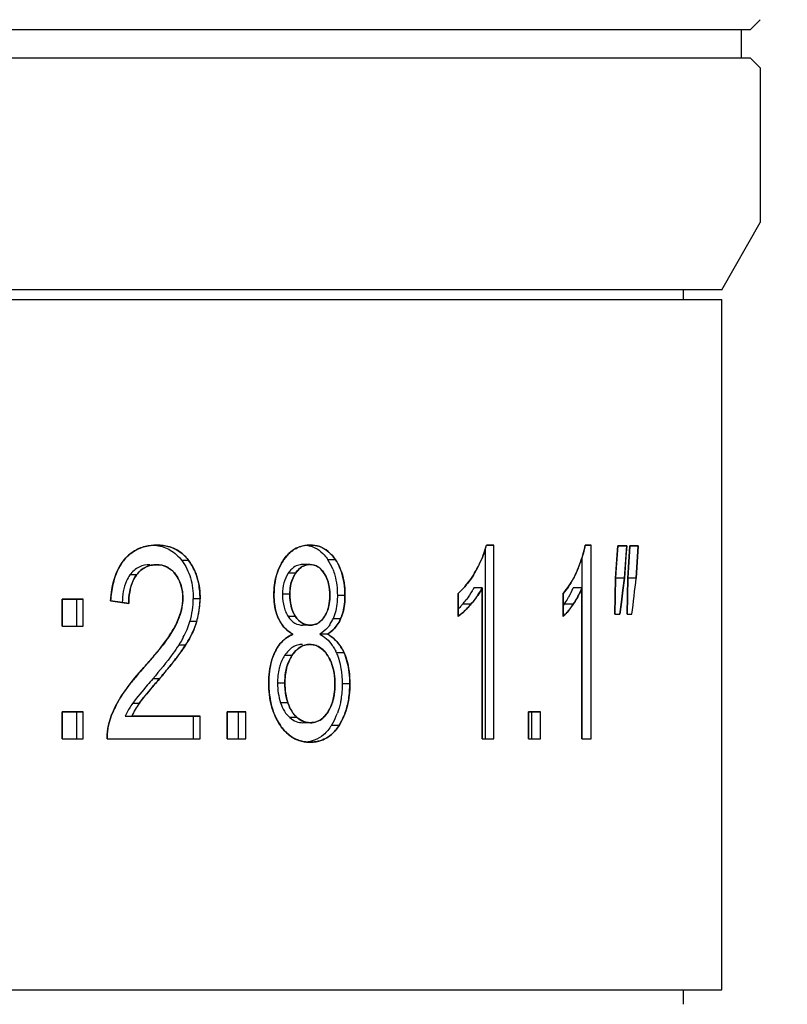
# Model space of a CAD drawing. Header units: millimetres. Extents: x 786 to 913, y 17 to 87.
# Tile 9 of 13: x 825 to 833, y 52 to 62. Entities that reach past the tile are written whole.
import ezdxf

# ---------------------------------------------------------------- set-up
doc = ezdxf.new("R2010")
doc.units = ezdxf.units.MM
doc.layers.get('0').update_dxf_attribs({"color": 50})
doc.layers.add('标注', color=7, linetype='Continuous', lineweight=9)
doc.styles.get("Standard").update_dxf_attribs({"font": 'times.ttf', "width": 0.7})
doc.dimstyles.new('ISO-25', dxfattribs={"dimtxt": 3.5, "dimasz": 3, "dimexe": 0.6, "dimexo": 0.1, "dimtad": 1, "dimdec": 3, "dimdsep": 46, "dimtxsty": 'Standard', "dimblk": 'OPEN30', "dimcen": 2.5, "dimadec": 3, "dimazin": 2, "dimtm": 1e-09, "dimtfac": 1, "dimtdec": 3, "dimtmove": 0, "dimatfit": 3, "dimldrblk": 'OPEN30', "dimfxl": 1, "dimtolj": 1, "dimarcsym": 0})

# ---------------------------------------------------------------- blocks, each defined once
blk = doc.blocks.new('_Open30')
at = {"color": 0, "linetype": 'ByBlock', "lineweight": -2}
for p, q in [((-1, 0.2679), (0, 0)), ((0, 0), (-1, -0.2679)), ((0, 0), (-1, 0))]:
    blk.add_line(p, q, dxfattribs=at)
blk = doc.blocks.new('*D8')
at = {"layer": 'Defpoints', "color": 0, "ltscale": 0.1, "transparency": 16777216}
for p in [(832.655, 86.504), (844.155, 86.504), (830.056, 32.625)]:
    blk.add_point(p, dxfattribs=at)
at = {"layer": '标注', "color": 0, "lineweight": -2, "ltscale": 0.1, "transparency": 16777216}
for p, q in [((832.755, 86.504), (844.755, 86.504)), ((844.155, 35.625), (844.155, 83.504)), ((830.156, 32.625), (844.755, 32.625))]:
    blk.add_line(p, q, dxfattribs=at)
at = {"layer": '标注', "color": 0, "lineweight": -2, "ltscale": 0.1, "transparency": 16777216, "xscale": 3, "yscale": 3, "zscale": 3}
for p, rotation in [((844.155, 86.504), 90), ((844.155, 32.625), 270)]:
    blk.add_blockref('_Open30', p, dxfattribs=dict(at, rotation=rotation))
at = {"layer": '标注', "color": 0, "ltscale": 0.1, "transparency": 16777216, "insert": (841.745, 59.565), "char_height": 3.5, "attachment_point": 5, "rotation": 90}
blk.add_mtext('\\A1;53.9', dxfattribs=at)

msp = doc.modelspace()

# ---------------------------------------------------------------- linework, layer by layer
at = {"color": 0, "linetype": 'Continuous'}
for p, q in [((832.7556, 61.7248), (832.8556, 61.8248)), ((794.9553, 61.7248), (832.7556, 61.7248)), ((832.6556, 61.7248), (832.6556, 61.4248)), ((832.7556, 61.4248), (794.9553, 61.4248)), ((832.7556, 61.4248), (832.8556, 61.3248)), ((832.8556, 61.3248), (832.8556, 59.7248)), ((832.8556, 61.3248), (832.8556, 59.7248)), ((832.4556, 59.0248), (832.8556, 59.7248)), ((832.4556, 59.0248), (795.2553, 59.0248)), ((832.0555, 59.0248), (832.0555, 58.9248)), ((795.2555, 58.9248), (832.4555, 58.9248)), ((832.4555, 51.774), (832.4555, 58.9248)), ((830.0096, 54.374), (830.0096, 56.3506)), ((830.0969, 56.3822), (830.0192, 56.3822)), ((830.0192, 56.3822), (830.0969, 56.3822)), ((830.0969, 54.374), (830.0969, 56.3822)), ((830.0969, 54.374), (830.0969, 56.3822)), ((831.1023, 56.3822), (831.0424, 56.3822)), ((831.0424, 56.3822), (831.1023, 56.3822)), ((831.1023, 54.374), (831.1023, 56.3822)), ((831.1023, 54.374), (831.1023, 56.3822)), ((831.3563, 56.0398), (831.3802, 56.374)), ((831.3802, 56.374), (831.3642, 56.1512)), ((831.4723, 56.374), (831.3802, 56.374)), ((831.3802, 56.374), (831.4723, 56.374)), ((831.449, 56.0398), (831.4723, 56.374)), ((831.4723, 56.374), (831.4646, 56.2626)), ((831.5057, 56.374), (831.4908, 56.1512)), ((831.4983, 56.2626), (831.5057, 56.374)), ((831.5924, 56.374), (831.5057, 56.374)), ((831.5057, 56.374), (831.5924, 56.374)), ((831.5924, 56.374), (831.5705, 56.0398)), ((831.5705, 56.0398), (831.5924, 56.374)), ((826.9354, 56.2226), (826.8651, 56.2226)), ((828.4566, 56.2294), (828.3781, 56.2294)), ((831.0096, 55.9388), (831.0096, 56.2549)), ((831.4646, 56.2626), (831.4568, 56.1512)), ((831.4908, 56.1512), (831.4983, 56.2626)), ((828.1934, 56.1803), (828.1163, 56.1803)), ((831.3642, 56.1512), (831.3563, 56.0398)), ((831.4568, 56.1512), (831.449, 56.0398)), ((831.4908, 56.1512), (831.4832, 56.0398)), ((831.4832, 56.0398), (831.4908, 56.1512)), ((826.3955, 56.0725), (826.3281, 56.0725)), ((828.0435, 56.0906), (827.9672, 56.0906)), ((831.3563, 56.0398), (831.3507, 55.666)), ((831.3507, 55.666), (831.3563, 56.0398)), ((831.449, 56.0398), (831.3544, 56.0398)), ((831.4334, 55.9152), (831.449, 56.0398)), ((831.449, 56.0398), (831.4334, 55.9152)), ((831.4832, 56.0398), (831.478, 55.666)), ((831.478, 55.666), (831.4832, 56.0398)), ((831.5705, 56.0398), (831.4832, 56.0398)), ((829.9758, 55.9388), (829.8891, 55.9388)), ((829.9758, 55.9388), (829.9758, 54.374)), ((829.9758, 54.374), (829.9758, 55.9388)), ((831.0089, 55.9388), (830.9166, 55.9388)), ((831.0089, 55.9388), (831.0089, 54.374)), ((831.0089, 54.374), (831.0089, 55.9388)), ((831.4178, 55.7906), (831.4334, 55.9152)), ((831.4334, 55.9152), (831.4178, 55.7906)), ((825.6276, 55.8229), (825.6276, 55.5432)), ((825.6276, 55.5432), (825.6276, 55.8229)), ((825.8428, 55.8229), (825.6276, 55.8229)), ((825.6276, 55.8229), (825.8428, 55.8229)), ((825.7783, 55.5432), (825.7783, 55.8229)), ((825.8428, 55.5432), (825.8428, 55.8229)), ((825.8428, 55.5432), (825.8428, 55.8229)), ((826.25, 55.787), (826.1272, 55.8038)), ((826.1272, 55.8038), (826.3157, 55.7778)), ((827.0542, 55.827), (826.9832, 55.827)), ((827.9835, 55.8747), (827.9076, 55.8747)), ((828.5549, 55.8597), (828.4759, 55.8597)), ((829.7252, 55.8802), (829.7252, 55.6428)), ((829.7252, 55.6428), (829.7252, 55.8802)), ((830.813, 55.8802), (830.813, 55.6428)), ((830.813, 55.6428), (830.813, 55.8802)), ((826.3157, 55.7779), (826.25, 55.787)), ((829.8583, 55.7692), (829.7723, 55.7692)), ((830.9174, 55.7692), (830.8257, 55.7692)), ((831.402, 55.666), (831.4178, 55.7906)), ((831.4178, 55.7906), (831.402, 55.666)), ((827.0197, 55.5908), (826.949, 55.5908)), ((828.0426, 55.6424), (827.9663, 55.6424)), ((828.5097, 55.6169), (828.4309, 55.6169)), ((831.3507, 55.666), (831.402, 55.666)), ((831.3507, 55.666), (831.402, 55.666)), ((831.478, 55.666), (831.5263, 55.666)), ((831.478, 55.666), (831.5263, 55.666)), ((825.6276, 55.5432), (825.8428, 55.5432)), ((825.6276, 55.5432), (825.8428, 55.5432)), ((828.1952, 55.5527), (828.1181, 55.5527)), ((828.3725, 55.4586), (828.2945, 55.4586)), ((826.9036, 55.3464), (826.8335, 55.3464)), ((828.0057, 55.2376), (827.9296, 55.2376)), ((828.5455, 55.2647), (828.4665, 55.2647)), ((826.633, 54.9968), (826.5643, 54.9968)), ((827.9319, 54.9511), (827.8563, 54.9511)), ((828.6049, 54.9457), (828.5256, 54.9457)), ((826.4234, 54.7427), (826.3559, 54.7427)), ((827.964, 54.7478), (827.8881, 54.7478)), ((825.6276, 54.6537), (825.6276, 54.374)), ((825.6276, 54.374), (825.6276, 54.6537)), ((825.8428, 54.6537), (825.6276, 54.6537)), ((825.6276, 54.6537), (825.8428, 54.6537)), ((825.7783, 54.374), (825.7783, 54.6537)), ((825.8428, 54.374), (825.8428, 54.6537)), ((825.8428, 54.374), (825.8428, 54.6537)), ((826.2799, 54.61), (827.0561, 54.61)), ((827.0561, 54.61), (826.3471, 54.61)), ((826.9852, 54.374), (826.9852, 54.61)), ((827.0561, 54.374), (827.0561, 54.61)), ((827.0561, 54.374), (827.0561, 54.61)), ((827.3356, 54.6537), (827.3356, 54.374)), ((827.3356, 54.374), (827.3356, 54.6537)), ((827.5268, 54.6537), (827.3356, 54.6537)), ((827.3356, 54.6537), (827.5268, 54.6537)), ((827.4533, 54.374), (827.4533, 54.6537)), ((827.5268, 54.374), (827.5268, 54.6537)), ((827.5268, 54.374), (827.5268, 54.6537)), ((828.0605, 54.595), (827.9841, 54.595)), ((830.4567, 54.6537), (830.4567, 54.374)), ((830.4567, 54.374), (830.4567, 54.6537)), ((830.5809, 54.6537), (830.4567, 54.6537)), ((830.4567, 54.6537), (830.5809, 54.6537)), ((830.491, 54.374), (830.491, 54.6537)), ((830.5809, 54.374), (830.5809, 54.6537)), ((830.5809, 54.374), (830.5809, 54.6537)), ((828.196, 54.5418), (828.1189, 54.5418)), ((828.4937, 54.5145), (828.415, 54.5145)), ((825.6276, 54.374), (825.8428, 54.374)), ((825.6276, 54.374), (825.8428, 54.374)), ((826.0923, 54.374), (827.0561, 54.374)), ((826.0923, 54.374), (827.0561, 54.374)), ((827.3356, 54.374), (827.5268, 54.374)), ((827.3356, 54.374), (827.5268, 54.374)), ((829.9758, 54.374), (830.0969, 54.374)), ((829.9758, 54.374), (830.0969, 54.374)), ((830.4567, 54.374), (830.5809, 54.374)), ((830.4567, 54.374), (830.5809, 54.374)), ((831.0089, 54.374), (831.1023, 54.374)), ((831.0089, 54.374), (831.1023, 54.374)), ((795.2555, 51.774), (832.4555, 51.774)), ((832.0555, 51.774), (832.0555, 51.6248))]:
    msp.add_line(p, q, dxfattribs=at)
for centre, radius, start, end in [((826.5874, 55.9675), 0.4127, 104.26726, 123.09033), ((829.0729, 56.6192), 0.9755, 340.27371, 345.93964), ((827.8847, 55.9136), 0.5858, 21.92484, 32.6243), ((828.8734, 56.7031), 1.1919, 334.90034, 335.22748), ((829.7149, 56.6615), 1.3579, 340.02893, 340.28285), ((826.6022, 55.8944), 0.2846, 89.70712, 91.21494), ((828.1933, 56.0126), 0.1677, 89.95103, 91.74187), ((828.8707, 56.7044), 1.195, 330.4344, 334.89838), ((829.7422, 56.6513), 1.3287, 336.18562, 340.0418), ((830.1144, 56.4673), 0.9133, 326.49565, 329.50698), ((696.534, 71.8118), 135.9545, 353.179494, 353.338126), ((696.5603, 71.8087), 135.9279, 353.179477, 353.338139), ((829.1501, 56.5152), 0.8567, 312.1691, 318.81187), ((829.1936, 56.3531), 0.8852, 331.45622, 332.09626), ((830.0765, 56.2821), 0.9075, 331.37015, 337.77719), ((830.1016, 56.3112), 0.9807, 337.13274, 337.68407), ((826.1577, 55.8263), 0.8255, 343.42766, 0.04555), ((826.2329, 55.8263), 0.8213, 343.33989, 0.04524), ((829.0065, 56.429), 1.0109, 319.25179, 322.47369), ((829.0405, 56.4024), 0.9677, 322.49451, 323.19113), ((830.0122, 56.3166), 0.9805, 326.06409, 329.75273), ((830.0265, 56.308), 0.9638, 329.76402, 331.44232), ((828.2841, 55.8394), 0.3739, 200.11491, 208.62112), ((829.815, 56.4405), 1.2134, 325.3524, 326.4083), ((826.133, 55.8393), 0.8529, 337.16987, 343.06495), ((828.1906, 55.7669), 0.3559, 204.7379, 209.64585), ((828.1822, 55.7623), 0.3463, 209.66118, 216.86636), ((828.2617, 55.8277), 0.3486, 208.69085, 212.09207), ((828.0405, 55.829), 0.3549, 328.09611, 330.78841), ((828.0994, 55.7605), 0.3612, 325.24209, 332.99168), ((828.0932, 55.7636), 0.3681, 332.99974, 336.51763), ((825.9949, 55.8974), 1.0028, 332.00578, 337.1706), ((828.2135, 55.0931), 0.4254, 151.69488, 154.15259), ((828.191, 55.1518), 0.2004, 90.05681, 91.90257), ((823.4268, 57.8657), 4.1051, 317.90191, 320.19004), ((823.3483, 57.9318), 4.2078, 320.18306, 320.62882), ((828.2595, 55.0261), 0.3918, 147.33996, 148.32386), ((827.9784, 54.9912), 0.4673, 30.01133, 31.57175), ((828.0169, 55.0684), 0.4906, 23.57718, 25.80912), ((828.5202, 54.9511), 0.6639, 179.99952, 197.82749), ((828.5925, 54.9511), 0.6606, 180.00022, 197.92159), ((827.2303, 54.182), 1.1776, 147.7396, 152.65144), ((827.0641, 54.2491), 0.8633, 145.12752, 153.29949), ((827.1294, 54.2481), 0.862, 144.98255, 155.17027), ((827.1243, 54.251), 0.8561, 144.94936, 155.20775), ((827.0527, 54.2548), 0.8505, 153.29777, 155.31502), ((828.2534, 54.8269), 0.3016, 230.22922, 232.57286), ((827.7869, 54.8988), 0.7364, 328.54018, 337.07309), ((827.7975, 54.8943), 0.7248, 337.07754, 339.45036), ((828.1928, 54.7232), 0.3833, 268.56367, 270.22545)]:
    msp.add_arc(centre, radius, start, end, dxfattribs=at)
for points, knots in [([(826.2729, 56.2338), (826.3072, 56.2754), (826.3904, 56.342), (826.4914, 56.3713), (826.54, 56.3777)], [0, 0, 0, 0, 0.16180561, 0.3089703, 0.3089703, 0.3089703, 0.3089703]), ([(826.6068, 56.3776), (826.6552, 56.3708), (826.7555, 56.338), (826.8331, 56.2657), (826.8651, 56.2226)], [0, 0, 0, 0, 0.1465643, 0.30766749, 0.30766749, 0.30766749, 0.30766749]), ([(826.6076, 56.3822), (826.6674, 56.3822), (826.7956, 56.3606), (826.8962, 56.275), (826.9354, 56.2226)], [0, 0, 0, 0, 0.17945889, 0.37577373, 0.37577373, 0.37577373, 0.37577373]), ([(826.9354, 56.2226), (826.9103, 56.2563), (826.8512, 56.3165), (826.7354, 56.3718), (826.6508, 56.3822), (826.6076, 56.3822)], [0, 0, 0, 0, 0.12613219, 0.2480817, 0.37775592, 0.37775592, 0.37775592, 0.37775592]), ([(827.9821, 56.3028), (828.0019, 56.3205), (828.0441, 56.3503), (828.0926, 56.3679), (828.1165, 56.3735)], [0, 0, 0, 0, 0.07963371, 0.15309492, 0.15309492, 0.15309492, 0.15309492]), ([(828.0691, 56.3584), (828.0424, 56.3471), (828.0167, 56.3313), (827.9937, 56.3127), (827.9931, 56.3122)], [0, 0, 0, 0, 0.086827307, 0.088851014, 0.088851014, 0.088851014, 0.088851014]), ([(828.1917, 56.3822), (828.1558, 56.382), (828.1133, 56.3757), (828.0744, 56.3606), (828.0691, 56.3584)], [0, 0, 0, 0, 0.10782934, 0.12524972, 0.12524972, 0.12524972, 0.12524972]), ([(828.1917, 56.3822), (828.2162, 56.3823), (828.266, 56.3772), (828.3663, 56.339), (828.4254, 56.2765), (828.4566, 56.2294)], [0, 0, 0, 0, 0.07340899, 0.14861483, 0.31796289, 0.31796289, 0.31796289, 0.31796289]), ([(828.4566, 56.2294), (828.4354, 56.2614), (828.3887, 56.3181), (828.2944, 56.3719), (828.2258, 56.3823), (828.1917, 56.3822)], [0, 0, 0, 0, 0.11497348, 0.21628197, 0.31855976, 0.31855976, 0.31855976, 0.31855976]), ([(828.2151, 56.366), (828.2249, 56.3626), (828.265, 56.346), (828.3006, 56.3192), (828.324, 56.2959)], [0, 0, 0, 0, 0.03101852, 0.130165, 0.130165, 0.130165, 0.130165]), ([(829.9101, 56.1148), (829.9221, 56.1359), (829.9674, 56.221), (830.0016, 56.3122), (830.0192, 56.3822)], [0, 0, 0, 0, 0.07285191, 0.28931311, 0.28931311, 0.28931311, 0.28931311]), ([(830.9578, 56.1148), (830.9672, 56.136), (831.0029, 56.2225), (831.029, 56.3131), (831.0424, 56.3822)], [0, 0, 0, 0, 0.06959295, 0.28082983, 0.28082983, 0.28082983, 0.28082983]), ([(831.0424, 56.3822), (831.0365, 56.3517), (831.0224, 56.2914), (831.0036, 56.2324), (830.9932, 56.2034)], [0, 0, 0, 0, 0.0933032, 0.18560604, 0.18560604, 0.18560604, 0.18560604]), ([(826.1272, 55.8038), (826.1298, 55.8435), (826.1459, 55.9944), (826.1997, 56.148), (826.2729, 56.2338)], [0, 0, 0, 0, 0.11930151, 0.45772213, 0.45772213, 0.45772213, 0.45772213]), ([(826.2729, 56.2338), (826.2435, 56.1993), (826.1922, 56.1167), (826.1629, 56.0246), (826.1515, 55.9754)], [0, 0, 0, 0, 0.13593562, 0.28766007, 0.28766007, 0.28766007, 0.28766007]), ([(826.8651, 56.2226), (826.9046, 56.1684), (826.9684, 56.0405), (826.9825, 55.8994), (826.9832, 55.827)], [0, 0, 0, 0, 0.20114137, 0.41849033, 0.41849033, 0.41849033, 0.41849033]), ([(826.9354, 56.2226), (826.9751, 56.1685), (827.0393, 56.0406), (827.0535, 55.8994), (827.0542, 55.827)], [0, 0, 0, 0, 0.20135648, 0.41872606, 0.41872606, 0.41872606, 0.41872606]), ([(827.0542, 55.827), (827.0537, 55.878), (827.0466, 55.9738), (827.0067, 56.109), (826.9617, 56.1867), (826.9354, 56.2226)], [0, 0, 0, 0, 0.15313022, 0.28627997, 0.41965404, 0.41965404, 0.41965404, 0.41965404]), ([(827.819, 55.8665), (827.8193, 55.9337), (827.832, 56.0637), (827.8881, 56.1824), (827.9221, 56.2335)], [0, 0, 0, 0, 0.20152592, 0.38578462, 0.38578462, 0.38578462, 0.38578462]), ([(827.9221, 56.2335), (827.8987, 56.1984), (827.859, 56.1248), (827.8373, 56.044), (827.8305, 56.0039)], [0, 0, 0, 0, 0.12659516, 0.24873109, 0.24873109, 0.24873109, 0.24873109]), ([(827.9221, 56.2335), (827.9266, 56.2401), (827.9444, 56.265), (827.9653, 56.2877), (827.9821, 56.3028)], [0, 0, 0, 0, 0.024045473, 0.091748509, 0.091748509, 0.091748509, 0.091748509]), ([(828.324, 56.2959), (828.3289, 56.2911), (828.3487, 56.2704), (828.3661, 56.2475), (828.3781, 56.2294)], [0, 0, 0, 0, 0.020687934, 0.08577241, 0.08577241, 0.08577241, 0.08577241]), ([(828.4566, 56.2294), (828.4899, 56.1777), (828.5425, 56.0571), (828.5542, 55.9271), (828.5549, 55.8597)], [0, 0, 0, 0, 0.18444406, 0.38673991, 0.38673991, 0.38673991, 0.38673991]), ([(828.5549, 55.8597), (828.5544, 55.9077), (828.5485, 55.997), (828.5152, 56.1226), (828.4783, 56.1957), (828.4566, 56.2294)], [0, 0, 0, 0, 0.14392904, 0.26708862, 0.38743322, 0.38743322, 0.38743322, 0.38743322]), ([(826.5351, 56.1789), (826.4972, 56.1791), (826.4151, 56.1632), (826.3533, 56.1063), (826.3281, 56.0725)], [0, 0, 0, 0, 0.11362388, 0.2400537, 0.2400537, 0.2400537, 0.2400537]), ([(826.6036, 56.1789), (826.5655, 56.1791), (826.4831, 56.1633), (826.4209, 56.1063), (826.3955, 56.0725)], [0, 0, 0, 0, 0.11421055, 0.2410344, 0.2410344, 0.2410344, 0.2410344]), ([(826.3955, 56.0725), (826.4126, 56.0953), (826.4507, 56.1357), (826.5223, 56.1709), (826.5722, 56.1784), (826.5961, 56.1789)], [0, 0, 0, 0, 0.08555407, 0.16311298, 0.23487145, 0.23487145, 0.23487145, 0.23487145]), ([(826.7999, 56.078), (826.7763, 56.11), (826.7173, 56.1635), (826.6397, 56.1789), (826.6036, 56.1789)], [0, 0, 0, 0, 0.11937275, 0.22756303, 0.22756303, 0.22756303, 0.22756303]), ([(826.6036, 56.1789), (826.6293, 56.1789), (826.6802, 56.1721), (826.749, 56.136), (826.7845, 56.0988), (826.7999, 56.078)], [0, 0, 0, 0, 0.07705376, 0.15100194, 0.22875927, 0.22875927, 0.22875927, 0.22875927]), ([(828.0115, 56.1411), (828.0074, 56.1376), (827.991, 56.1223), (827.9769, 56.1047), (827.9672, 56.0906)], [0, 0, 0, 0, 0.016146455, 0.06730302, 0.06730302, 0.06730302, 0.06730302]), ([(828.1163, 56.1803), (828.0981, 56.1803), (828.0597, 56.1745), (828.0264, 56.154), (828.0115, 56.1411)], [0, 0, 0, 0, 0.05477317, 0.11387778, 0.11387778, 0.11387778, 0.11387778]), ([(828.1934, 56.1803), (828.1656, 56.1803), (828.1037, 56.1644), (828.0619, 56.1173), (828.0435, 56.0906)], [0, 0, 0, 0, 0.08345404, 0.18078294, 0.18078294, 0.18078294, 0.18078294]), ([(828.0435, 56.0906), (828.0566, 56.1096), (828.0836, 56.1426), (828.1354, 56.1732), (828.1713, 56.1797), (828.1882, 56.1802)], [0, 0, 0, 0, 0.06913896, 0.12595359, 0.17659528, 0.17659528, 0.17659528, 0.17659528]), ([(828.3401, 56.0875), (828.3225, 56.1146), (828.2826, 56.1631), (828.2211, 56.1799), (828.1934, 56.1803)], [0, 0, 0, 0, 0.09677477, 0.17980537, 0.17980537, 0.17980537, 0.17980537]), ([(828.1934, 56.1803), (828.2124, 56.18), (828.2508, 56.1734), (828.2833, 56.152), (828.2973, 56.1392)], [0, 0, 0, 0, 0.05702249, 0.11373764, 0.11373764, 0.11373764, 0.11373764]), ([(828.4281, 56.1323), (828.4365, 56.1117), (828.4662, 56.0238), (828.4751, 55.9301), (828.4759, 55.8597)], [0, 0, 0, 0, 0.06673559, 0.27781203, 0.27781203, 0.27781203, 0.27781203]), ([(829.9101, 56.1148), (829.8936, 56.0854), (829.8579, 56.0286), (829.7963, 55.9496), (829.7497, 55.9023), (829.7252, 55.8802)], [0, 0, 0, 0, 0.10117917, 0.20090128, 0.2998732, 0.2998732, 0.2998732, 0.2998732]), ([(830.9578, 56.1148), (830.9451, 56.0856), (830.9176, 56.0294), (830.8696, 55.9505), (830.8325, 55.9026), (830.813, 55.8802)], [0, 0, 0, 0, 0.09539434, 0.18747836, 0.27664992, 0.27664992, 0.27664992, 0.27664992]), ([(830.9014, 56.0039), (830.9066, 56.0127), (830.927, 56.0487), (830.9453, 56.0861), (830.9578, 56.1148)], [0, 0, 0, 0, 0.03058764, 0.12447361, 0.12447361, 0.12447361, 0.12447361]), ([(826.3281, 56.0725), (826.3136, 56.0535), (826.2642, 55.9658), (826.2498, 55.863), (826.2488, 55.787)], [0, 0, 0, 0, 0.07162427, 0.29938057, 0.29938057, 0.29938057, 0.29938057]), ([(826.3955, 56.0725), (826.3806, 56.0529), (826.3297, 55.9624), (826.3159, 55.8561), (826.3157, 55.7778)], [0, 0, 0, 0, 0.07390178, 0.30862024, 0.30862024, 0.30862024, 0.30862024]), ([(826.3157, 55.7778), (826.3158, 55.8175), (826.3207, 55.8918), (826.3475, 55.9922), (826.3777, 56.0492), (826.3955, 56.0725)], [0, 0, 0, 0, 0.11900911, 0.22187361, 0.30989923, 0.30989923, 0.30989923, 0.30989923]), ([(826.8752, 55.8324), (826.875, 55.8774), (826.8651, 55.9653), (826.8245, 56.0442), (826.7999, 56.078)], [0, 0, 0, 0, 0.13505762, 0.26034973, 0.26034973, 0.26034973, 0.26034973]), ([(826.7999, 56.078), (826.8168, 56.0548), (826.8456, 56.0057), (826.8617, 55.951), (826.8668, 55.9238)], [0, 0, 0, 0, 0.08600747, 0.16919513, 0.16919513, 0.16919513, 0.16919513]), ([(827.9672, 56.0906), (827.9473, 56.0605), (827.9155, 55.9903), (827.908, 55.9141), (827.9076, 55.8747)], [0, 0, 0, 0, 0.10820891, 0.22651455, 0.22651455, 0.22651455, 0.22651455]), ([(828.0435, 56.0906), (828.0235, 56.0605), (827.9915, 55.9904), (827.984, 55.9141), (827.9835, 55.8747)], [0, 0, 0, 0, 0.10830911, 0.22662491, 0.22662491, 0.22662491, 0.22662491]), ([(827.9835, 55.8747), (827.9838, 55.9027), (827.9875, 55.9551), (828.0082, 56.0284), (828.0305, 56.071), (828.0435, 56.0906)], [0, 0, 0, 0, 0.08406548, 0.15650639, 0.22705942, 0.22705942, 0.22705942, 0.22705942]), ([(828.3989, 55.8611), (828.3989, 55.9023), (828.3917, 55.9818), (828.3599, 56.0556), (828.3401, 56.0875)], [0, 0, 0, 0, 0.12359594, 0.2364738, 0.2364738, 0.2364738, 0.2364738]), ([(828.3401, 56.0875), (828.3536, 56.0656), (828.3764, 56.0199), (828.3886, 55.9703), (828.3925, 55.9457)], [0, 0, 0, 0, 0.07736313, 0.15201148, 0.15201148, 0.15201148, 0.15201148]), ([(828.3925, 55.9457), (828.3925, 55.9453), (828.3969, 55.9173), (828.3989, 55.8889), (828.3989, 55.8611)], [0, 0, 0, 0, 0.001272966, 0.084890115, 0.084890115, 0.084890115, 0.084890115]), ([(829.8891, 55.9388), (829.8837, 55.9286), (829.8615, 55.8884), (829.8358, 55.8501), (829.8153, 55.8226)], [0, 0, 0, 0, 0.03476073, 0.13778956, 0.13778956, 0.13778956, 0.13778956]), ([(829.9758, 55.9388), (829.9677, 55.9235), (829.9335, 55.8637), (829.8921, 55.8081), (829.8583, 55.7692)], [0, 0, 0, 0, 0.05204007, 0.20664132, 0.20664132, 0.20664132, 0.20664132]), ([(829.8583, 55.7692), (829.8735, 55.7867), (829.9024, 55.8225), (829.9402, 55.8762), (829.9617, 55.9128), (829.9711, 55.9301)], [0, 0, 0, 0, 0.0694573, 0.13790903, 0.19689914, 0.19689914, 0.19689914, 0.19689914]), ([(831.0089, 55.9388), (831.0026, 55.9236), (830.9765, 55.8648), (830.9442, 55.8088), (830.9174, 55.7692)], [0, 0, 0, 0, 0.04936866, 0.19293605, 0.19293605, 0.19293605, 0.19293605]), ([(830.9174, 55.7692), (830.9293, 55.7868), (830.952, 55.8229), (830.9814, 55.8766), (830.998, 55.913), (831.0052, 55.9301)], [0, 0, 0, 0, 0.06386811, 0.12773587, 0.18361412, 0.18361412, 0.18361412, 0.18361412]), ([(826.7931, 55.5364), (826.8046, 55.5582), (826.849, 55.6508), (826.8752, 55.7542), (826.8752, 55.8324)], [0, 0, 0, 0, 0.07408261, 0.30866878, 0.30866878, 0.30866878, 0.30866878]), ([(826.8752, 55.8324), (826.8752, 55.8007), (826.8719, 55.7681), (826.8658, 55.7361), (826.8656, 55.7353)], [0, 0, 0, 0, 0.095095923, 0.097646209, 0.097646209, 0.097646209, 0.097646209]), ([(827.0197, 55.5908), (827.0274, 55.6167), (827.0403, 55.6686), (827.0517, 55.7477), (827.0542, 55.8006), (827.0542, 55.827)], [0, 0, 0, 0, 0.08088442, 0.16022954, 0.23938102, 0.23938102, 0.23938102, 0.23938102]), ([(827.8673, 55.618), (827.8585, 55.6365), (827.8284, 55.7161), (827.8191, 55.8022), (827.819, 55.8665)], [0, 0, 0, 0, 0.06139021, 0.2544398, 0.2544398, 0.2544398, 0.2544398]), ([(827.819, 55.8665), (827.8191, 55.835), (827.8222, 55.7748), (827.8337, 55.7156), (827.8414, 55.6881)], [0, 0, 0, 0, 0.09460453, 0.18024194, 0.18024194, 0.18024194, 0.18024194]), ([(827.9076, 55.8747), (827.9076, 55.8605), (827.9091, 55.8052), (827.9188, 55.7496), (827.933, 55.7108)], [0, 0, 0, 0, 0.04251682, 0.16628681, 0.16628681, 0.16628681, 0.16628681]), ([(827.9835, 55.8747), (827.9835, 55.8328), (827.9901, 55.7513), (828.0219, 55.6753), (828.0426, 55.6424)], [0, 0, 0, 0, 0.12585551, 0.2422444, 0.2422444, 0.2422444, 0.2422444]), ([(828.0426, 55.6424), (828.0287, 55.6645), (828.0052, 55.7116), (827.987, 55.791), (827.9835, 55.8459), (827.9835, 55.8747)], [0, 0, 0, 0, 0.07806601, 0.15641953, 0.24270568, 0.24270568, 0.24270568, 0.24270568]), ([(828.3502, 55.6558), (828.3669, 55.6856), (828.3926, 55.7529), (828.3986, 55.8243), (828.3989, 55.8611)], [0, 0, 0, 0, 0.10234659, 0.2127785, 0.2127785, 0.2127785, 0.2127785]), ([(828.3989, 55.8611), (828.3987, 55.8329), (828.3952, 55.7802), (828.382, 55.7289), (828.3734, 55.7059)], [0, 0, 0, 0, 0.0844101, 0.15785579, 0.15785579, 0.15785579, 0.15785579]), ([(828.4759, 55.8597), (828.4759, 55.8371), (828.4727, 55.7546), (828.455, 55.6718), (828.4309, 55.6169)], [0, 0, 0, 0, 0.067961, 0.24790946, 0.24790946, 0.24790946, 0.24790946]), ([(828.5549, 55.8597), (828.5549, 55.8371), (828.5517, 55.7545), (828.5339, 55.6718), (828.5097, 55.6169)], [0, 0, 0, 0, 0.06796164, 0.24796367, 0.24796367, 0.24796367, 0.24796367]), ([(828.5097, 55.6169), (828.5201, 55.6405), (828.5374, 55.6912), (828.5519, 55.773), (828.5549, 55.8301), (828.5549, 55.8597)], [0, 0, 0, 0, 0.07737164, 0.15991389, 0.24859841, 0.24859841, 0.24859841, 0.24859841]), ([(826.8656, 55.7353), (826.8592, 55.7023), (826.8497, 55.6687), (826.8378, 55.6361), (826.8373, 55.6349)], [0, 0, 0, 0, 0.10055071, 0.10424555, 0.10424555, 0.10424555, 0.10424555]), ([(829.8583, 55.7692), (829.8475, 55.7565), (829.8069, 55.7107), (829.7618, 55.6683), (829.7252, 55.6428)], [0, 0, 0, 0, 0.04986914, 0.18377691, 0.18377691, 0.18377691, 0.18377691]), ([(829.7252, 55.6428), (829.7405, 55.6534), (829.7711, 55.6777), (829.8151, 55.7206), (829.8438, 55.7522), (829.8583, 55.7692)], [0, 0, 0, 0, 0.05583823, 0.11703266, 0.18396354, 0.18396354, 0.18396354, 0.18396354]), ([(829.7723, 55.7692), (829.7684, 55.7646), (829.7531, 55.7469), (829.7374, 55.7296), (829.7253, 55.7171)], [0, 0, 0, 0, 0.018014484, 0.070131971, 0.070131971, 0.070131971, 0.070131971]), ([(830.9174, 55.7692), (830.909, 55.7566), (830.8779, 55.7117), (830.8426, 55.6691), (830.813, 55.6428)], [0, 0, 0, 0, 0.04537563, 0.16414511, 0.16414511, 0.16414511, 0.16414511]), ([(830.813, 55.6428), (830.8252, 55.6536), (830.8495, 55.6782), (830.8839, 55.7209), (830.9062, 55.7523), (830.9174, 55.7692)], [0, 0, 0, 0, 0.04881807, 0.10354061, 0.16431588, 0.16431588, 0.16431588, 0.16431588]), ([(827.0197, 55.5908), (827.0133, 55.5698), (826.9834, 55.4845), (826.9405, 55.404), (826.9036, 55.3464)], [0, 0, 0, 0, 0.06598582, 0.27107671, 0.27107671, 0.27107671, 0.27107671]), ([(826.9036, 55.3464), (826.9206, 55.3729), (826.9517, 55.4259), (826.9911, 55.5075), (827.0113, 55.5631), (827.0197, 55.5908)], [0, 0, 0, 0, 0.09423102, 0.18430744, 0.27133012, 0.27133012, 0.27133012, 0.27133012]), ([(827.8673, 55.618), (827.8775, 55.5959), (827.9026, 55.5536), (827.9528, 55.499), (827.9937, 55.4707), (828.0154, 55.4586)], [0, 0, 0, 0, 0.07307601, 0.14622348, 0.22089744, 0.22089744, 0.22089744, 0.22089744]), ([(827.9663, 55.6424), (827.9841, 55.6148), (828.0278, 55.5679), (828.0901, 55.5528), (828.1181, 55.5527)], [0, 0, 0, 0, 0.09853064, 0.18253466, 0.18253466, 0.18253466, 0.18253466]), ([(828.0426, 55.6424), (828.0605, 55.6148), (828.1045, 55.5679), (828.167, 55.5528), (828.1952, 55.5527)], [0, 0, 0, 0, 0.09880237, 0.18323298, 0.18323298, 0.18323298, 0.18323298]), ([(828.1952, 55.5527), (828.1752, 55.5528), (828.1348, 55.5592), (828.0951, 55.5834), (828.0764, 55.6008), (828.0725, 55.6048)], [0, 0, 0, 0, 0.05997227, 0.11945717, 0.13643486, 0.13643486, 0.13643486, 0.13643486]), ([(828.1952, 55.5527), (828.2225, 55.5526), (828.2836, 55.5676), (828.3245, 55.6146), (828.3418, 55.6414)], [0, 0, 0, 0, 0.08200904, 0.17772498, 0.17772498, 0.17772498, 0.17772498]), ([(828.3418, 55.6414), (828.3298, 55.6228), (828.3043, 55.5902), (828.2685, 55.5687), (828.2509, 55.5623)], [0, 0, 0, 0, 0.06626834, 0.12220606, 0.12220606, 0.12220606, 0.12220606]), ([(828.5097, 55.6169), (828.4945, 55.5822), (828.4561, 55.5212), (828.4006, 55.4756), (828.3725, 55.4586)], [0, 0, 0, 0, 0.11342227, 0.21196086, 0.21196086, 0.21196086, 0.21196086]), ([(828.3725, 55.4586), (828.3928, 55.4709), (828.4309, 55.4994), (828.4771, 55.5537), (828.5002, 55.5952), (828.5097, 55.6169)], [0, 0, 0, 0, 0.07114163, 0.14150559, 0.21245822, 0.21245822, 0.21245822, 0.21245822]), ([(826.7931, 55.5364), (826.7665, 55.4892), (826.7066, 55.3947), (826.6375, 55.307), (826.6011, 55.2626)], [0, 0, 0, 0, 0.16255037, 0.33471752, 0.33471752, 0.33471752, 0.33471752]), ([(828.0154, 55.4586), (828.0053, 55.4643), (827.9638, 55.4901), (827.9275, 55.5247), (827.9051, 55.5545)], [0, 0, 0, 0, 0.03476793, 0.146731, 0.146731, 0.146731, 0.146731]), ([(828.3962, 55.5545), (828.389, 55.5442), (828.3604, 55.5071), (828.3237, 55.4764), (828.2945, 55.4586)], [0, 0, 0, 0, 0.03768218, 0.14041696, 0.14041696, 0.14041696, 0.14041696]), ([(826.4722, 55.1128), (826.4949, 55.138), (826.582, 55.236), (826.6645, 55.3385), (826.7195, 55.4187)], [0, 0, 0, 0, 0.10154583, 0.39349825, 0.39349825, 0.39349825, 0.39349825]), ([(826.8803, 55.4267), (826.8768, 55.42), (826.862, 55.3927), (826.846, 55.3661), (826.8335, 55.3464)], [0, 0, 0, 0, 0.022937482, 0.092982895, 0.092982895, 0.092982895, 0.092982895]), ([(828.0154, 55.4586), (827.9888, 55.4475), (827.9377, 55.4187), (827.8959, 55.3767), (827.8775, 55.3535), (827.8772, 55.353)], [0, 0, 0, 0, 0.08667629, 0.17357718, 0.17548762, 0.17548762, 0.17548762, 0.17548762]), ([(827.8774, 55.3533), (827.8962, 55.3773), (827.9383, 55.4189), (827.9897, 55.4479), (828.0154, 55.4586)], [0, 0, 0, 0, 0.09144642, 0.17507936, 0.17507936, 0.17507936, 0.17507936]), ([(828.2945, 55.4586), (828.319, 55.4455), (828.3673, 55.4121), (828.4059, 55.3678), (828.4232, 55.3429)], [0, 0, 0, 0, 0.0833524, 0.17432769, 0.17432769, 0.17432769, 0.17432769]), ([(828.3725, 55.4586), (828.4086, 55.4394), (828.4797, 55.3844), (828.5266, 55.3078), (828.5455, 55.2647)], [0, 0, 0, 0, 0.12253253, 0.2637527, 0.2637527, 0.2637527, 0.2637527]), ([(828.5455, 55.2647), (828.5331, 55.2928), (828.5042, 55.3456), (828.4453, 55.4122), (828.3976, 55.4453), (828.3725, 55.4586)], [0, 0, 0, 0, 0.09233239, 0.17914659, 0.26444213, 0.26444213, 0.26444213, 0.26444213]), ([(826.8335, 55.3464), (826.8139, 55.3165), (826.7302, 55.1954), (826.6369, 55.0813), (826.5643, 54.9968)], [0, 0, 0, 0, 0.10718481, 0.44149131, 0.44149131, 0.44149131, 0.44149131]), ([(826.6313, 54.9949), (826.6658, 55.0347), (826.731, 55.1126), (826.8231, 55.2289), (826.8779, 55.3074), (826.9036, 55.3464)], [0, 0, 0, 0, 0.15793761, 0.30476403, 0.44496969, 0.44496969, 0.44496969, 0.44496969]), ([(826.9036, 55.3464), (826.884, 55.3165), (826.7998, 55.1954), (826.706, 55.0813), (826.633, 54.9968)], [0, 0, 0, 0, 0.10737143, 0.44238153, 0.44238153, 0.44238153, 0.44238153]), ([(827.839, 55.2948), (827.8419, 55.3001), (827.8534, 55.3204), (827.8666, 55.3397), (827.8774, 55.3533)], [0, 0, 0, 0, 0.018041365, 0.07005797, 0.07005797, 0.07005797, 0.07005797]), ([(828.1138, 55.3522), (828.0967, 55.3522), (828.0617, 55.348), (828.0111, 55.3262), (827.9665, 55.2874), (827.9415, 55.2552), (827.9296, 55.2376)], [0, 0, 0, 0, 0.0511043, 0.10439092, 0.16275663, 0.22637237, 0.22637237, 0.22637237, 0.22637237]), ([(828.1908, 55.3522), (828.1737, 55.3522), (828.1385, 55.348), (828.0876, 55.3263), (828.0428, 55.2875), (828.0176, 55.2552), (828.0057, 55.2376)], [0, 0, 0, 0, 0.05137615, 0.10490593, 0.16345851, 0.22720765, 0.22720765, 0.22720765, 0.22720765]), ([(828.0057, 55.2376), (828.0222, 55.2619), (828.0552, 55.3041), (828.1194, 55.3431), (828.1636, 55.3514), (828.1844, 55.3521)], [0, 0, 0, 0, 0.08811375, 0.15810274, 0.22039967, 0.22039967, 0.22039967, 0.22039967]), ([(828.3766, 55.2359), (828.3544, 55.27), (828.3144, 55.3168), (828.2437, 55.3475), (828.2082, 55.352), (828.1908, 55.3522)], [0, 0, 0, 0, 0.1221139, 0.17590269, 0.22802899, 0.22802899, 0.22802899, 0.22802899]), ([(828.1908, 55.3522), (828.2149, 55.3519), (828.2635, 55.3436), (828.3286, 55.301), (828.3612, 55.2595), (828.3766, 55.2359)], [0, 0, 0, 0, 0.07224277, 0.14380632, 0.22832982, 0.22832982, 0.22832982, 0.22832982]), ([(828.4232, 55.3429), (828.4264, 55.3382), (828.4394, 55.3186), (828.4508, 55.298), (828.4586, 55.282)], [0, 0, 0, 0, 0.017119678, 0.070460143, 0.070460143, 0.070460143, 0.070460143]), ([(827.7657, 54.9525), (827.7657, 54.9811), (827.7698, 55.0921), (827.7939, 55.2045), (827.8307, 55.2785)], [0, 0, 0, 0, 0.08582949, 0.33389076, 0.33389076, 0.33389076, 0.33389076]), ([(827.8307, 55.2785), (827.8158, 55.2485), (827.7911, 55.1824), (827.7778, 55.1133), (827.7732, 55.077)], [0, 0, 0, 0, 0.10061164, 0.21030452, 0.21030452, 0.21030452, 0.21030452]), ([(827.926, 55.2319), (827.9224, 55.226), (827.908, 55.2012), (827.8962, 55.175), (827.8887, 55.1547)], [0, 0, 0, 0, 0.020879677, 0.085855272, 0.085855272, 0.085855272, 0.085855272]), ([(828.0057, 55.2376), (827.9797, 55.1973), (827.9409, 55.1031), (827.9321, 55.0028), (827.9319, 54.9511)], [0, 0, 0, 0, 0.14388367, 0.29898504, 0.29898504, 0.29898504, 0.29898504]), ([(827.9319, 54.9511), (827.9321, 54.9879), (827.9366, 55.0573), (827.9608, 55.1547), (827.9891, 55.2118), (828.0057, 55.2376)], [0, 0, 0, 0, 0.11036164, 0.20752276, 0.29956088, 0.29956088, 0.29956088, 0.29956088]), ([(828.3766, 55.2359), (828.3939, 55.2077), (828.4229, 55.1485), (828.4378, 55.0844), (828.4426, 55.0526)], [0, 0, 0, 0, 0.09934156, 0.19595131, 0.19595131, 0.19595131, 0.19595131]), ([(828.4507, 54.9429), (828.4506, 54.9937), (828.4429, 55.092), (828.4065, 55.1844), (828.3831, 55.225)], [0, 0, 0, 0, 0.15232565, 0.29273234, 0.29273234, 0.29273234, 0.29273234]), ([(828.4665, 55.2647), (828.4729, 55.2501), (828.4979, 55.1862), (828.5123, 55.1184), (828.5186, 55.066)], [0, 0, 0, 0, 0.04759658, 0.20578524, 0.20578524, 0.20578524, 0.20578524]), ([(828.5455, 55.2647), (828.5554, 55.2424), (828.5928, 55.1401), (828.6048, 55.0299), (828.6049, 54.9457)], [0, 0, 0, 0, 0.07306566, 0.32585138, 0.32585138, 0.32585138, 0.32585138]), ([(828.6049, 54.9457), (828.6049, 54.9852), (828.601, 55.061), (828.5814, 55.1683), (828.559, 55.2343), (828.5455, 55.2647)], [0, 0, 0, 0, 0.11863139, 0.22697572, 0.32655742, 0.32655742, 0.32655742, 0.32655742]), ([(826.4728, 55.1136), (826.4427, 55.0803), (826.3853, 55.0142), (826.3045, 54.914), (826.2567, 54.8452), (826.2344, 54.8106)], [0, 0, 0, 0, 0.13475117, 0.26246029, 0.38588586, 0.38588586, 0.38588586, 0.38588586]), ([(826.2344, 54.8106), (826.2513, 54.8368), (826.3241, 54.9425), (826.4071, 55.0408), (826.4722, 55.1128)], [0, 0, 0, 0, 0.09351814, 0.38481315, 0.38481315, 0.38481315, 0.38481315]), ([(827.8887, 55.1547), (827.8829, 55.1389), (827.8626, 55.0729), (827.8564, 55.0033), (827.8563, 54.9511)], [0, 0, 0, 0, 0.05033862, 0.20680837, 0.20680837, 0.20680837, 0.20680837]), ([(826.5643, 54.9968), (826.5461, 54.9756), (826.4746, 54.8926), (826.4045, 54.8083), (826.3559, 54.7427)], [0, 0, 0, 0, 0.08373576, 0.32863755, 0.32863755, 0.32863755, 0.32863755]), ([(826.633, 54.9968), (826.6147, 54.9756), (826.5428, 54.8927), (826.4724, 54.8083), (826.4234, 54.7427)], [0, 0, 0, 0, 0.08392804, 0.32935334, 0.32935334, 0.32935334, 0.32935334]), ([(826.4234, 54.7427), (826.4434, 54.7695), (826.4861, 54.8244), (826.5565, 54.9075), (826.6055, 54.965), (826.6313, 54.9949)], [0, 0, 0, 0, 0.10034556, 0.20838132, 0.32688036, 0.32688036, 0.32688036, 0.32688036]), ([(827.7732, 55.077), (827.7731, 55.0764), (827.7679, 55.0352), (827.7657, 54.9935), (827.7657, 54.9525)], [0, 0, 0, 0, 0.00165749, 0.12475257, 0.12475257, 0.12475257, 0.12475257]), ([(828.4426, 55.0526), (828.4427, 55.052), (828.4481, 55.0158), (828.4506, 54.979), (828.4507, 54.9429)], [0, 0, 0, 0, 0.00155117, 0.10992416, 0.10992416, 0.10992416, 0.10992416]), ([(828.5186, 55.066), (828.5198, 55.0563), (828.5239, 55.0163), (828.5256, 54.9761), (828.5256, 54.9457)], [0, 0, 0, 0, 0.02932364, 0.12060172, 0.12060172, 0.12060172, 0.12060172]), ([(827.8853, 54.5142), (827.8446, 54.5755), (827.7803, 54.7182), (827.7663, 54.8728), (827.7657, 54.9525)], [0, 0, 0, 0, 0.22055932, 0.45955644, 0.45955644, 0.45955644, 0.45955644]), ([(827.964, 54.7478), (827.9569, 54.7698), (827.9449, 54.8141), (827.9342, 54.8822), (827.932, 54.928), (827.9319, 54.9511)], [0, 0, 0, 0, 0.06936832, 0.13717361, 0.20656183, 0.20656183, 0.20656183, 0.20656183]), ([(828.6049, 54.9457), (828.6047, 54.8671), (828.5915, 54.7157), (828.5311, 54.5753), (828.4937, 54.5145)], [0, 0, 0, 0, 0.23577542, 0.44992541, 0.44992541, 0.44992541, 0.44992541]), ([(828.4937, 54.5145), (828.5194, 54.5563), (828.5628, 54.6439), (828.598, 54.7909), (828.6047, 54.8923), (828.6049, 54.9457)], [0, 0, 0, 0, 0.14711954, 0.29059745, 0.45069313, 0.45069313, 0.45069313, 0.45069313]), ([(826.113, 54.545), (826.1195, 54.5677), (826.15, 54.6605), (826.1951, 54.7481), (826.2344, 54.8106)], [0, 0, 0, 0, 0.07094252, 0.29263284, 0.29263284, 0.29263284, 0.29263284]), ([(827.7784, 54.7911), (827.7788, 54.7888), (827.7871, 54.7382), (827.8131, 54.6412), (827.8586, 54.5544), (827.8853, 54.5142)], [0, 0, 0, 0, 0.00714472, 0.15393064, 0.29862227, 0.29862227, 0.29862227, 0.29862227]), ([(828.3796, 54.6547), (828.3876, 54.6676), (828.4185, 54.7242), (828.4362, 54.7875), (828.4433, 54.8361)], [0, 0, 0, 0, 0.04564376, 0.19308349, 0.19308349, 0.19308349, 0.19308349]), ([(828.4432, 54.8356), (828.443, 54.8344), (828.4388, 54.8067), (828.4328, 54.7792), (828.4247, 54.7536)], [0, 0, 0, 0, 0.003463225, 0.084040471, 0.084040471, 0.084040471, 0.084040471]), ([(828.514, 54.7867), (828.5121, 54.7739), (828.5033, 54.724), (828.4894, 54.6751), (828.4762, 54.6399)], [0, 0, 0, 0, 0.03899522, 0.15181742, 0.15181742, 0.15181742, 0.15181742]), ([(826.1843, 54.723), (826.1693, 54.6939), (826.1424, 54.6357), (826.1216, 54.575), (826.113, 54.545)], [0, 0, 0, 0, 0.09829736, 0.19200648, 0.19200648, 0.19200648, 0.19200648]), ([(827.8881, 54.7478), (827.8981, 54.7174), (827.9224, 54.661), (827.9623, 54.6137), (827.9841, 54.595)], [0, 0, 0, 0, 0.09606959, 0.18218782, 0.18218782, 0.18218782, 0.18218782]), ([(827.964, 54.7478), (827.974, 54.7174), (827.9985, 54.6609), (828.0386, 54.6137), (828.0605, 54.595)], [0, 0, 0, 0, 0.09615945, 0.18247492, 0.18247492, 0.18247492, 0.18247492]), ([(828.0605, 54.595), (828.0459, 54.6075), (828.0187, 54.636), (827.9865, 54.6881), (827.9709, 54.727), (827.964, 54.7478)], [0, 0, 0, 0, 0.05758493, 0.11703721, 0.18278815, 0.18278815, 0.18278815, 0.18278815]), ([(828.4247, 54.7536), (828.423, 54.7481), (828.4115, 54.7138), (828.3958, 54.6806), (828.3796, 54.6547)], [0, 0, 0, 0, 0.01712995, 0.10879721, 0.10879721, 0.10879721, 0.10879721]), ([(827.9841, 54.595), (828.0037, 54.5786), (828.0457, 54.551), (828.0954, 54.542), (828.1189, 54.5418)], [0, 0, 0, 0, 0.07685742, 0.14740746, 0.14740746, 0.14740746, 0.14740746]), ([(828.0605, 54.595), (828.0802, 54.5786), (828.1225, 54.551), (828.1724, 54.542), (828.196, 54.5418)], [0, 0, 0, 0, 0.07715961, 0.14807801, 0.14807801, 0.14807801, 0.14807801]), ([(828.196, 54.5418), (828.1799, 54.542), (828.1479, 54.5458), (828.1053, 54.5628), (828.0808, 54.5791), (828.0701, 54.5873)], [0, 0, 0, 0, 0.0483063, 0.09571605, 0.13618528, 0.13618528, 0.13618528, 0.13618528]), ([(828.196, 54.5418), (828.2188, 54.5418), (828.2665, 54.5488), (828.3077, 54.5746), (828.3258, 54.5908)], [0, 0, 0, 0, 0.06822437, 0.14127297, 0.14127297, 0.14127297, 0.14127297]), ([(828.3796, 54.6547), (828.364, 54.6309), (828.3319, 54.5893), (828.2855, 54.5611), (828.2625, 54.5529), (828.2615, 54.5526)], [0, 0, 0, 0, 0.08531348, 0.15530646, 0.15847276, 0.15847276, 0.15847276, 0.15847276]), ([(828.3258, 54.5908), (828.3308, 54.5952), (828.3509, 54.6147), (828.368, 54.637), (828.3796, 54.6547)], [0, 0, 0, 0, 0.020031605, 0.083643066, 0.083643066, 0.083643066, 0.083643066]), ([(826.113, 54.545), (826.1077, 54.5262), (826.0991, 54.4886), (826.0922, 54.4313), (826.0916, 54.3931), (826.0923, 54.374)], [0, 0, 0, 0, 0.05848306, 0.11565955, 0.1728303, 0.1728303, 0.1728303, 0.1728303]), ([(826.0923, 54.374), (826.0918, 54.3879), (826.0919, 54.4455), (826.1012, 54.503), (826.113, 54.545)], [0, 0, 0, 0, 0.04173125, 0.17258758, 0.17258758, 0.17258758, 0.17258758]), ([(828.0793, 54.358), (828.0418, 54.3706), (827.9663, 54.4123), (827.9105, 54.4773), (827.8853, 54.5142)], [0, 0, 0, 0, 0.11849386, 0.25255393, 0.25255393, 0.25255393, 0.25255393]), ([(827.8853, 54.5142), (827.9103, 54.4777), (827.9656, 54.4129), (828.0411, 54.3709), (828.0791, 54.3582), (828.0798, 54.3579)], [0, 0, 0, 0, 0.13287522, 0.25101211, 0.25311786, 0.25311786, 0.25311786, 0.25311786]), ([(828.4937, 54.5145), (828.4597, 54.4601), (828.3728, 54.3677), (828.2498, 54.3402), (828.1943, 54.3399)], [0, 0, 0, 0, 0.1926824, 0.35928867, 0.35928867, 0.35928867, 0.35928867]), ([(828.1943, 54.3399), (828.2347, 54.3401), (828.315, 54.3522), (828.4202, 54.4164), (828.4718, 54.4795), (828.4937, 54.5145)], [0, 0, 0, 0, 0.12104464, 0.23747914, 0.36148703, 0.36148703, 0.36148703, 0.36148703]), ([(828.415, 54.5145), (828.3925, 54.4784), (828.341, 54.4157), (828.2712, 54.3734), (828.2362, 54.3605)], [0, 0, 0, 0, 0.12760854, 0.23925283, 0.23925283, 0.23925283, 0.23925283]), ([(828.1943, 54.3399), (828.1653, 54.3398), (828.1261, 54.3442), (828.0886, 54.3549), (828.0793, 54.358)], [0, 0, 0, 0, 0.08714976, 0.11676438, 0.11676438, 0.11676438, 0.11676438])]:
    msp.add_open_spline(points, degree=3, knots=knots, dxfattribs=at)
for points in [[(826.3621, 56.3133), (826.3287, 56.2916), (826.2982, 56.2646), (826.2729, 56.2338)], [(826.6076, 56.3822), (826.5667, 56.3819), (826.5254, 56.3776), (826.4857, 56.3675)], [(826.54, 56.3777), (826.5624, 56.3806), (826.585, 56.3821), (826.6076, 56.3822)], [(827.9931, 56.3122), (827.9658, 56.2899), (827.9418, 56.2628), (827.9221, 56.2335)], [(828.1165, 56.3735), (828.141, 56.3793), (828.1665, 56.382), (828.1917, 56.3822)], [(828.1542, 56.3799), (828.1749, 56.3775), (828.1954, 56.3729), (828.2151, 56.366)], [(829.9912, 56.2899), (829.9807, 56.2607), (829.9687, 56.2319), (829.9557, 56.2036)], [(828.2973, 56.1392), (828.3138, 56.1241), (828.3279, 56.1063), (828.3401, 56.0875)], [(829.7948, 55.951), (829.8388, 56.0012), (829.8774, 56.0566), (829.9101, 56.1148)], [(827.8305, 56.0039), (827.8227, 55.9586), (827.8192, 55.9125), (827.819, 55.8665)], [(826.1515, 55.9754), (826.1385, 55.9191), (826.1309, 55.8614), (826.1272, 55.8038)], [(826.8668, 55.9238), (826.8725, 55.8937), (826.875, 55.863), (826.8752, 55.8324)], [(830.813, 55.8802), (830.8358, 55.9064), (830.8568, 55.9342), (830.8759, 55.9632)], [(828.3734, 55.7059), (828.365, 55.6835), (828.3544, 55.6618), (828.3418, 55.6414)], [(826.8373, 55.6349), (826.8249, 55.6011), (826.8099, 55.5682), (826.7931, 55.5364)], [(827.8414, 55.6881), (827.8481, 55.6641), (827.8566, 55.6405), (827.8673, 55.618)], [(828.0725, 55.6048), (828.0612, 55.6162), (828.0513, 55.629), (828.0426, 55.6424)], [(826.7195, 55.4187), (826.7456, 55.4569), (826.7704, 55.4961), (826.7931, 55.5364)], [(828.2509, 55.5623), (828.2332, 55.5558), (828.214, 55.5527), (828.1952, 55.5527)], [(827.8772, 55.353), (827.859, 55.3301), (827.8435, 55.3049), (827.8307, 55.2785)], [(827.7657, 54.9525), (827.7661, 54.8985), (827.7698, 54.8444), (827.7784, 54.7911)], [(828.4507, 54.9429), (828.4505, 54.9071), (828.4484, 54.8711), (828.4432, 54.8356)], [(828.4433, 54.8361), (828.4484, 54.8715), (828.4505, 54.9072), (828.4507, 54.9429)], [(828.5256, 54.9457), (828.5254, 54.8925), (828.5221, 54.8392), (828.514, 54.7867)], [(828.2615, 54.5526), (828.2406, 54.5454), (828.2182, 54.5418), (828.196, 54.5418)], [(828.0798, 54.3579), (828.113, 54.3469), (828.1482, 54.3409), (828.1832, 54.34)], [(828.2362, 54.3605), (828.2099, 54.3508), (828.1821, 54.3447), (828.1543, 54.3419)]]:
    msp.add_open_spline(points, degree=3, dxfattribs=at)

# ---------------------------------------------------------------- dimensions: what is measured, and where the dimension line sits
at = {"layer": '标注', "color": 0, "ltscale": 0.1}
dim = msp.add_linear_dim(base=(844.1552, 86.5044), p1=(830.0556, 32.6248), p2=(832.6554, 86.5044), angle=270, text='53.9', dimstyle='ISO-25', override={"dimdec": 1}, dxfattribs=at)
dim.commit()
dim.dimension.update_dxf_attribs({"geometry": '*D8', "text_midpoint": (841.7449, 59.5646)})

doc.saveas('drawing.dxf')
